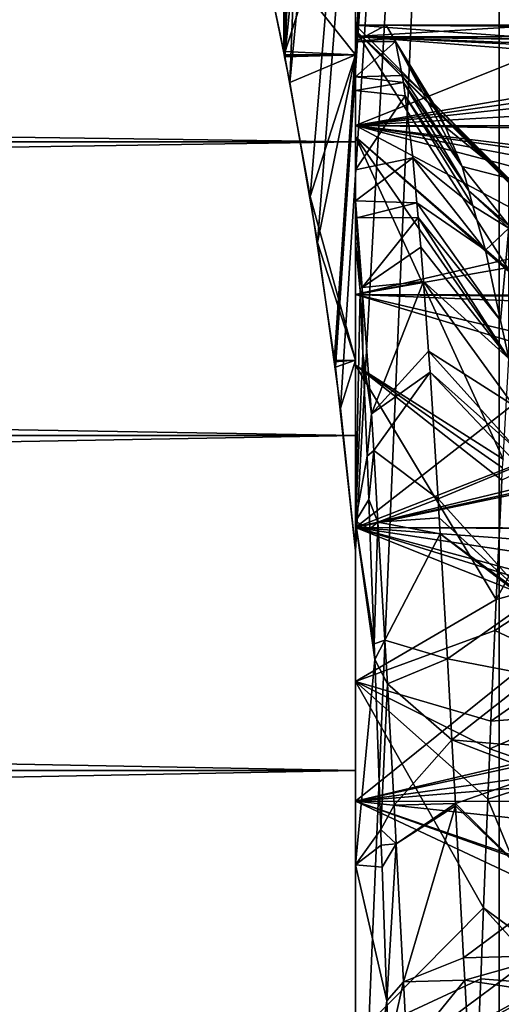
# Model space of a CAD drawing. Extents: x 0 to 200, y 18 to 95.
# Tile 199 of 256: x 159.2 to 160.78, y 84.53 to 87.74. Entities that reach past the tile are written whole.
import ezdxf

# ---------------------------------------------------------------- set-up
doc = ezdxf.new("R2010")
doc.units = 0

msp = doc.modelspace()

# ---------------------------------------------------------------- linework, layer by layer
for points in [[(159.984924, 88.02655, 43.651913), (160.065689, 94.527016, 43.189281), (160.065979, 87.640602, 43.189335)], [(160.065689, 94.527016, 48.810719), (159.998718, 87.964081, 48.433529), (160.067001, 87.631355, 48.810478)], [(160.068298, 87.62957, 43.176113), (160.065689, 94.527016, 43.189281), (160.069321, 87.624695, 43.170269)], [(160.065689, 94.527016, 43.189281), (160.363159, 94.527016, 41.928394), (160.069321, 87.624695, 43.170269)], [(160.065979, 87.640602, 43.189335), (160.065689, 94.527016, 43.189281), (160.068298, 87.62957, 43.176113)], [(160.363159, 94.527016, 50.071606), (160.065689, 94.527016, 48.810719), (160.067001, 87.631355, 48.810478)], [(160.363159, 94.527016, 50.071606), (160.067001, 87.631355, 48.810478), (160.068573, 87.623734, 48.819111)], [(160.363159, 94.527016, 50.071606), (160.068573, 87.623734, 48.819111), (160.085709, 87.540245, 48.913696)], [(160.069321, 87.624695, 43.170269), (160.768326, 94.527016, 40.697876), (160.152069, 87.168365, 42.769188)], [(160.363159, 94.527016, 41.928394), (160.768326, 94.527016, 40.697876), (160.069321, 87.624695, 43.170269)], [(160.768326, 94.527016, 51.302124), (160.085709, 87.540245, 48.913696), (160.176376, 87.017761, 49.339134)], [(160.768326, 94.527016, 51.302124), (160.363159, 94.527016, 50.071606), (160.085709, 87.540245, 48.913696)], [(160.152069, 87.168365, 42.769188), (160.768326, 94.527016, 40.697876), (160.231384, 86.633217, 42.429173)], [(160.768326, 94.527016, 51.302124), (160.176376, 87.017761, 49.339134), (160.23027, 86.629608, 49.564053)], [(160.768326, 94.527016, 51.302124), (160.23027, 86.629608, 49.564053), (160.251266, 86.47847, 49.65163)], [(160.231384, 86.633217, 42.429173), (160.768326, 94.527016, 40.697876), (160.234604, 86.611511, 42.415382)], [(160.234604, 86.611511, 42.415382), (160.768326, 94.527016, 40.697876), (160.299988, 86.012512, 42.159428)], [(160.768326, 94.527016, 51.302124), (160.251266, 86.47847, 49.65163), (160.299988, 86.012512, 49.840572)], [(160.299988, 83.441521, 42.159428), (160.768326, 94.527016, 40.697876), (160.768326, 68.227013, 40.697876)], [(160.768326, 94.527016, 51.302124), (160.299988, 83.441521, 49.840572), (160.768326, 68.227013, 51.302124)], [(160.299988, 86.012512, 42.159428), (160.768326, 94.527016, 40.697876), (160.299988, 83.441521, 42.159428)], [(160.768326, 94.527016, 51.302124), (160.299988, 86.012512, 49.840572), (160.299988, 83.441521, 49.840572)], [(160.768326, 68.227013, 40.697876), (161.278168, 94.527016, 39.506912), (161.88887, 68.227013, 38.36438)], [(160.768326, 94.527016, 40.697876), (161.278168, 94.527016, 39.506912), (160.768326, 68.227013, 40.697876)], [(161.278168, 94.527016, 52.493088), (160.768326, 94.527016, 51.302124), (160.768326, 68.227013, 51.302124)], [(161.88887, 68.227013, 53.63562), (161.278168, 94.527016, 52.493088), (160.768326, 68.227013, 51.302124)], [(160.299988, 88.728874, 45.377403), (160.299988, 88.350586, 44.191067), (160.299988, 87.362961, 44.5676)], [(160.299988, 87.709969, 45.680611), (160.299988, 88.728874, 45.377403), (160.299988, 87.362961, 44.5676)], [(160.299988, 88.728874, 46.622597), (160.299988, 87.727013, 46), (160.299988, 87.673538, 46.56485)], [(160.299988, 88.350586, 47.808933), (160.299988, 88.728874, 46.622597), (160.299988, 87.673538, 46.56485)], [(160.299988, 88.728874, 46.622597), (160.299988, 88.728874, 45.377403), (160.299988, 87.709969, 45.680611)], [(160.299988, 87.727013, 46), (160.299988, 88.728874, 46.622597), (160.299988, 87.709969, 45.680611)], [(160.299988, 87.727013, 46), (160.299988, 88.727013, 46), (160.299988, 87.690079, 46.469303)], [(160.299988, 88.727013, 46), (160.299988, 88.564987, 47.12693), (160.299988, 87.690079, 46.469303)], [(160.299988, 88.564987, 44.87307), (160.299988, 88.727013, 46), (160.299988, 87.727013, 46)], [(160.299988, 87.690079, 46.469303), (160.299988, 88.564987, 47.12693), (160.299988, 87.40004, 47.361973)], [(160.299988, 88.564987, 47.12693), (160.299988, 88.092033, 48.162563), (160.299988, 87.40004, 47.361973)], [(160.299988, 88.092033, 43.837437), (160.299988, 88.564987, 44.87307), (160.299988, 87.690079, 45.530697)], [(160.299988, 88.564987, 44.87307), (160.299988, 87.727013, 46), (160.299988, 87.690079, 45.530697)], [(160.299988, 88.350586, 44.191067), (159.984924, 88.02655, 43.651913), (160.299988, 87.629761, 43.175724)], [(159.998718, 87.964081, 48.433529), (160.299988, 88.350586, 47.808933), (160.067001, 87.631355, 48.810478)], [(160.067001, 87.631355, 48.810478), (160.299988, 88.350586, 47.808933), (160.299988, 87.629761, 48.824276)], [(160.299988, 88.350586, 44.191067), (160.299988, 87.629761, 43.175724), (160.299988, 86.617874, 43.670914)], [(160.299988, 87.362961, 44.5676), (160.299988, 88.350586, 44.191067), (160.299988, 86.617874, 43.670914)], [(160.299988, 88.350586, 47.808933), (160.299988, 87.513954, 47.110634), (160.299988, 87.255577, 47.61459)], [(160.299988, 87.629761, 48.824276), (160.299988, 88.350586, 47.808933), (160.299988, 87.255577, 47.61459)], [(160.299988, 88.350586, 47.808933), (160.299988, 87.558105, 46.959667), (160.299988, 87.513954, 47.110634)], [(160.299988, 88.350586, 47.808933), (160.299988, 87.673538, 46.56485), (160.299988, 87.558105, 46.959667)], [(130.5, 87.750015, 43.380558), (160.299988, 88.092033, 43.837437), (160.299988, 87.346458, 42.977001)], [(160.299988, 88.092033, 48.162563), (130.5, 87.750015, 48.619442), (160.299988, 87.346458, 49.022999)], [(160.299988, 87.40004, 47.361973), (160.299988, 88.092033, 48.162563), (160.299988, 86.848335, 48.121319)], [(160.299988, 88.092033, 48.162563), (160.299988, 87.346458, 49.022999), (160.299988, 86.848335, 48.121319)], [(160.299988, 88.092033, 43.837437), (160.299988, 87.40004, 44.638027), (160.299988, 87.346458, 42.977001)], [(160.299988, 88.092033, 43.837437), (160.299988, 87.690079, 45.530697), (160.299988, 87.40004, 44.638027)], [(159.984924, 88.02655, 43.651913), (160.065979, 87.640602, 43.189335), (160.299988, 87.629761, 43.175724)], [(130.5, 87.750015, 43.380558), (160.299988, 87.346458, 42.977001), (130.5, 87.346458, 42.977001)], [(160.299988, 87.346458, 49.022999), (130.5, 87.750015, 48.619442), (130.5, 87.346458, 49.022999)], [(160.299988, 87.727013, 46), (160.299988, 87.709969, 45.680611), (160.536591, 87.49041, 46)], [(160.399994, 87.727013, 46), (160.299988, 87.727013, 46), (160.536591, 87.49041, 46)], [(160.299988, 87.727013, 46), (160.399994, 87.727013, 46), (160.299988, 87.673538, 46.56485)], [(160.399994, 87.727013, 46), (160.423645, 87.684868, 46.442982), (160.299988, 87.673538, 46.56485)], [(160.299988, 87.727013, 46), (160.299988, 87.690079, 46.469303), (160.936325, 87.681084, 46.468094)], [(160.919647, 87.722908, 46.156879), (160.299988, 87.727013, 46), (160.936325, 87.681084, 46.468094)], [(160.299988, 87.690079, 45.530697), (160.911316, 87.727013, 46), (161.886322, 87.688812, 45.5308)], [(160.299988, 87.727013, 46), (160.911316, 87.727013, 46), (160.299988, 87.690079, 45.530697)], [(160.911316, 87.727013, 46), (160.299988, 87.727013, 46), (160.919647, 87.722908, 46.156879)], [(160.423645, 87.684868, 46.442982), (160.399994, 87.727013, 46), (160.536591, 87.49041, 46)], [(160.299988, 87.709969, 45.680611), (160.299988, 87.362961, 44.5676), (160.799988, 86.928818, 44.822956)], [(160.799988, 87.212807, 45.733845), (160.299988, 87.709969, 45.680611), (160.799988, 86.928818, 44.822956)], [(160.799988, 87.218277, 45.836243), (160.299988, 87.709969, 45.680611), (160.799988, 87.212807, 45.733845)], [(160.536591, 87.49041, 46), (160.299988, 87.709969, 45.680611), (160.799988, 87.218277, 45.836243)], [(160.299988, 87.690079, 45.530697), (161.859589, 87.569901, 45.041874), (160.299988, 87.40004, 44.638027)], [(160.945526, 87.657997, 46.639801), (160.299988, 87.690079, 46.469303), (160.299988, 87.40004, 47.361973)], [(160.299988, 87.690079, 45.530697), (161.880081, 87.663025, 45.416306), (161.859589, 87.569901, 45.041874)], [(160.942581, 87.66539, 46.584789), (160.299988, 87.690079, 46.469303), (160.945526, 87.657997, 46.639801)], [(160.299988, 87.690079, 45.530697), (161.885468, 87.687508, 45.514729), (161.880081, 87.663025, 45.416306)], [(160.936325, 87.681084, 46.468094), (160.299988, 87.690079, 46.469303), (160.942581, 87.66539, 46.584789)], [(160.299988, 87.690079, 45.530697), (161.886322, 87.688812, 45.5308), (161.885468, 87.687508, 45.514729)], [(160.299988, 87.673538, 46.56485), (160.423645, 87.684868, 46.442982), (160.430191, 87.673187, 46.565769)], [(160.430191, 87.673187, 46.565769), (160.423645, 87.684868, 46.442982), (160.592682, 87.394234, 46.396881)], [(160.423645, 87.684868, 46.442982), (160.571732, 87.443405, 46.254211), (160.592682, 87.394234, 46.396881)], [(160.423645, 87.684868, 46.442982), (160.536591, 87.49041, 46), (160.571732, 87.443405, 46.254211)], [(160.299988, 87.673538, 46.56485), (160.430191, 87.673187, 46.565769), (160.299988, 87.558105, 46.959667)], [(160.430191, 87.673187, 46.565769), (160.451996, 87.562515, 46.961025), (160.299988, 87.558105, 46.959667)], [(160.971405, 87.515762, 47.105843), (160.945526, 87.657997, 46.639801), (160.299988, 87.40004, 47.361973)], [(160.451996, 87.562515, 46.961025), (160.430191, 87.673187, 46.565769), (160.647064, 87.266609, 46.767136)], [(160.430191, 87.673187, 46.565769), (160.592682, 87.394234, 46.396881), (160.647064, 87.266609, 46.767136)], [(160.299988, 87.629761, 43.175724), (160.065979, 87.640602, 43.189335), (160.068298, 87.62957, 43.176113)], [(160.067001, 87.631355, 48.810478), (160.299988, 87.629761, 48.824276), (160.068573, 87.623734, 48.819111)], [(160.299988, 87.629761, 43.175724), (160.068298, 87.62957, 43.176113), (160.069321, 87.624695, 43.170269)], [(160.068573, 87.623734, 48.819111), (160.299988, 87.629761, 48.824276), (160.085709, 87.540245, 48.913696)], [(160.299988, 87.629761, 43.175724), (160.069321, 87.624695, 43.170269), (160.152069, 87.168365, 42.769188)], [(160.085709, 87.540245, 48.913696), (160.299988, 87.629761, 48.824276), (160.176376, 87.017761, 49.339134)], [(160.299988, 87.629761, 43.175724), (160.152069, 87.168365, 42.769188), (160.299988, 86.634552, 42.427353)], [(160.176376, 87.017761, 49.339134), (160.299988, 87.629761, 48.824276), (160.299988, 86.634552, 49.572647)], [(160.299988, 86.617874, 43.670914), (160.299988, 87.629761, 43.175724), (160.299988, 85.587219, 43.125969)], [(160.299988, 87.629761, 43.175724), (160.299988, 86.634552, 42.427353), (160.299988, 85.587219, 43.125969)], [(160.299988, 87.629761, 48.824276), (160.299988, 87.019508, 47.93507), (160.299988, 86.634552, 49.572647)], [(160.299988, 87.629761, 48.824276), (160.299988, 87.154068, 47.763355), (160.299988, 87.019508, 47.93507)], [(160.299988, 87.629761, 48.824276), (160.299988, 87.255577, 47.61459), (160.299988, 87.154068, 47.763355)], [(161.859589, 87.569901, 45.041874), (161.848816, 87.489822, 44.855793), (160.299988, 87.40004, 44.638027)], [(160.299988, 87.558105, 46.959667), (160.451996, 87.562515, 46.961025), (160.456451, 87.53994, 47.041676)], [(160.299988, 87.558105, 46.959667), (160.456451, 87.53994, 47.041676), (160.299988, 87.513954, 47.110634)], [(160.456451, 87.53994, 47.041676), (160.451996, 87.562515, 46.961025), (160.647064, 87.266609, 46.767136)], [(160.299988, 87.513954, 47.110634), (160.456451, 87.53994, 47.041676), (160.461716, 87.496948, 47.130867)], [(160.461716, 87.496948, 47.130867), (160.456451, 87.53994, 47.041676), (160.669281, 87.186974, 46.900803)], [(160.456451, 87.53994, 47.041676), (160.647064, 87.266609, 46.767136), (160.669281, 87.186974, 46.900803)], [(160.973816, 87.495644, 47.146576), (160.971405, 87.515762, 47.105843), (160.299988, 87.40004, 47.361973)], [(160.299988, 87.513954, 47.110634), (160.461716, 87.496948, 47.130867), (160.299988, 87.255577, 47.61459)], [(160.461716, 87.496948, 47.130867), (160.486557, 87.29393, 47.552105), (160.299988, 87.255577, 47.61459)], [(160.973816, 87.495644, 47.146576), (160.299988, 87.40004, 47.361973), (160.986328, 87.391357, 47.357685)], [(160.486557, 87.29393, 47.552105), (160.461716, 87.496948, 47.130867), (160.682877, 87.138214, 46.982632)], [(160.461716, 87.496948, 47.130867), (160.669281, 87.186974, 46.900803), (160.682877, 87.138214, 46.982632)], [(160.799988, 87.227013, 46), (160.536591, 87.49041, 46), (160.799988, 87.218277, 45.836243)], [(160.571732, 87.443405, 46.254211), (160.536591, 87.49041, 46), (160.799988, 87.227013, 46)], [(160.299988, 87.40004, 44.638027), (161.848816, 87.489822, 44.855793), (161.836319, 87.396729, 44.63945)], [(160.592682, 87.394234, 46.396881), (160.571732, 87.443405, 46.254211), (160.799988, 87.227013, 46)], [(160.299988, 87.346458, 42.977001), (160.299988, 87.40004, 44.638027), (160.299988, 86.848335, 43.878681)], [(160.299988, 87.40004, 44.638027), (161.807831, 87.114777, 44.183792), (160.299988, 86.848335, 43.878681)], [(161.023163, 87.016281, 47.938885), (160.299988, 87.40004, 47.361973), (160.299988, 86.848335, 48.121319)], [(161.005066, 87.214607, 47.661907), (160.299988, 87.40004, 47.361973), (161.023163, 87.016281, 47.938885)], [(160.299988, 87.40004, 44.638027), (161.817566, 87.213577, 44.338299), (161.807831, 87.114777, 44.183792)], [(160.299988, 87.40004, 44.638027), (161.83371, 87.377296, 44.594292), (161.817566, 87.213577, 44.338299)], [(160.997284, 87.299965, 47.542713), (160.299988, 87.40004, 47.361973), (161.005066, 87.214607, 47.661907)], [(160.986328, 87.391357, 47.357685), (160.299988, 87.40004, 47.361973), (160.997284, 87.299965, 47.542713)], [(160.299988, 87.40004, 44.638027), (161.836319, 87.396729, 44.63945), (161.83371, 87.377296, 44.594292)], [(160.647064, 87.266609, 46.767136), (160.592682, 87.394234, 46.396881), (160.799988, 87.227013, 46)], [(160.799988, 86.639969, 44.390461), (160.299988, 87.362961, 44.5676), (160.780914, 86.311844, 44.047054)], [(160.299988, 87.362961, 44.5676), (160.299988, 86.617874, 43.670914), (160.780914, 86.311844, 44.047054)], [(160.799988, 86.923637, 44.806332), (160.299988, 87.362961, 44.5676), (160.799988, 86.639969, 44.390461)], [(160.799988, 86.928818, 44.822956), (160.299988, 87.362961, 44.5676), (160.799988, 86.923637, 44.806332)], [(130.5, 86.88958, 42.634987), (160.299988, 87.346458, 42.977001), (160.299988, 86.388672, 42.361473)], [(160.299988, 87.346458, 49.022999), (130.5, 86.88958, 49.365013), (160.299988, 86.388672, 49.638527)], [(130.5, 87.346458, 42.977001), (160.299988, 87.346458, 42.977001), (130.5, 86.88958, 42.634987)], [(160.299988, 87.346458, 49.022999), (130.5, 87.346458, 49.022999), (130.5, 86.88958, 49.365013)], [(160.299988, 86.848335, 48.121319), (160.299988, 87.346458, 49.022999), (160.299988, 86.088989, 48.673019)], [(160.299988, 87.346458, 49.022999), (160.299988, 86.388672, 49.638527), (160.299988, 86.088989, 48.673019)], [(160.299988, 87.346458, 42.977001), (160.299988, 86.848335, 43.878681), (160.299988, 86.388672, 42.361473)], [(160.299988, 87.154068, 47.763355), (160.486557, 87.29393, 47.552105), (160.499802, 87.147705, 47.754349)], [(160.299988, 87.255577, 47.61459), (160.486557, 87.29393, 47.552105), (160.299988, 87.154068, 47.763355)], [(160.499802, 87.147705, 47.754349), (160.486557, 87.29393, 47.552105), (160.72345, 86.992821, 47.226669)], [(160.486557, 87.29393, 47.552105), (160.682877, 87.138214, 46.982632), (160.72345, 86.992821, 47.226669)], [(160.669281, 87.186974, 46.900803), (160.647064, 87.266609, 46.767136), (160.799988, 87.073868, 46.861553)], [(160.647064, 87.266609, 46.767136), (160.799988, 87.227013, 46), (160.799988, 87.073868, 46.861553)], [(160.669281, 87.186974, 46.900803), (160.799988, 87.073868, 46.861553), (160.799988, 87.064476, 46.877743)], [(160.682877, 87.138214, 46.982632), (160.669281, 87.186974, 46.900803), (160.799988, 87.064476, 46.877743)], [(160.299988, 86.634552, 42.427353), (160.152069, 87.168365, 42.769188), (160.231384, 86.633217, 42.429173)], [(160.305984, 87.043465, 47.89716), (160.299988, 87.154068, 47.763355), (160.322693, 86.851791, 48.06184)], [(160.299988, 87.154068, 47.763355), (160.304108, 87.09919, 47.817543), (160.322693, 86.851791, 48.06184)], [(160.299988, 87.154068, 47.763355), (160.305984, 87.043465, 47.89716), (160.299988, 87.019508, 47.93507)], [(160.299988, 87.154068, 47.763355), (160.499802, 87.147705, 47.754349), (160.304108, 87.09919, 47.817543)], [(160.499802, 87.147705, 47.754349), (160.504135, 87.099915, 47.820438), (160.304108, 87.09919, 47.817543)], [(160.504135, 87.099915, 47.820438), (160.499802, 87.147705, 47.754349), (160.773026, 86.764305, 47.474625)], [(160.499802, 87.147705, 47.754349), (160.72345, 86.992821, 47.226669), (160.773026, 86.764305, 47.474625)], [(160.682877, 87.138214, 46.982632), (160.799988, 87.064476, 46.877743), (160.72345, 86.992821, 47.226669)], [(160.299988, 86.848335, 43.878681), (161.807831, 87.114777, 44.183792), (161.786316, 86.844193, 43.882397)], [(160.304108, 87.09919, 47.817543), (160.504135, 87.099915, 47.820438), (160.321198, 86.871727, 48.042156)], [(160.304108, 87.09919, 47.817543), (160.321198, 86.871727, 48.042156), (160.322693, 86.851791, 48.06184)], [(160.504135, 87.099915, 47.820438), (160.512909, 87.003258, 47.954121), (160.321198, 86.871727, 48.042156)], [(160.512909, 87.003258, 47.954121), (160.504135, 87.099915, 47.820438), (160.799988, 86.639969, 47.609539)], [(160.504135, 87.099915, 47.820438), (160.773026, 86.764305, 47.474625), (160.799988, 86.639969, 47.609539)], [(160.299988, 87.019508, 47.93507), (160.305984, 87.043465, 47.89716), (160.30748, 87.011406, 47.927719)], [(160.30748, 87.011406, 47.927719), (160.305984, 87.043465, 47.89716), (160.322693, 86.851791, 48.06184)], [(160.72345, 86.992821, 47.226669), (160.799988, 87.064476, 46.877743), (160.773026, 86.764305, 47.474625)], [(160.773026, 86.764305, 47.474625), (160.799988, 87.064476, 46.877743), (160.799988, 86.639969, 47.609539)], [(160.176376, 87.017761, 49.339134), (160.299988, 86.634552, 49.572647), (160.23027, 86.629608, 49.564053)], [(160.299988, 86.634552, 49.572647), (160.299988, 87.019508, 47.93507), (160.299988, 86.108727, 48.662868)], [(160.299988, 87.019508, 47.93507), (160.314514, 86.860901, 48.071175), (160.299988, 86.108727, 48.662868)], [(160.299988, 87.019508, 47.93507), (160.30748, 87.011406, 47.927719), (160.314514, 86.860901, 48.071175)], [(161.023163, 87.016281, 47.938885), (160.299988, 86.848335, 48.121319), (161.036316, 86.841309, 48.114334)], [(160.314514, 86.860901, 48.071175), (160.30748, 87.011406, 47.927719), (160.322693, 86.851791, 48.06184)], [(160.512909, 87.003258, 47.954121), (160.521164, 86.891342, 48.061832), (160.321198, 86.871727, 48.042156)], [(160.521164, 86.891342, 48.061832), (160.512909, 87.003258, 47.954121), (160.799988, 86.639969, 47.609539)], [(130.5, 86.88958, 42.634987), (160.299988, 86.388672, 42.361473), (130.5, 86.388672, 42.361473)], [(160.299988, 86.388672, 49.638527), (130.5, 86.88958, 49.365013), (130.5, 86.388672, 49.638527)], [(160.321198, 86.871727, 48.042156), (160.521164, 86.891342, 48.061832), (160.322693, 86.851791, 48.06184)], [(160.322693, 86.851791, 48.06184), (160.521164, 86.891342, 48.061832), (160.352142, 86.459808, 48.44891)], [(160.521164, 86.891342, 48.061832), (160.537903, 86.664261, 48.280376), (160.352142, 86.459808, 48.44891)], [(160.537903, 86.664261, 48.280376), (160.521164, 86.891342, 48.061832), (160.813522, 86.488228, 47.75779)], [(160.521164, 86.891342, 48.061832), (160.799988, 86.639969, 47.609539), (160.813522, 86.488228, 47.75779)], [(160.314514, 86.860901, 48.071175), (160.324097, 86.655945, 48.266521), (160.299988, 86.108727, 48.662868)], [(160.299988, 86.388672, 42.361473), (160.299988, 86.848335, 43.878681), (160.299988, 86.088989, 43.326981)], [(160.299988, 86.848335, 43.878681), (161.756073, 86.409348, 43.516102), (160.299988, 86.088989, 43.326981)], [(161.049042, 86.672203, 48.283905), (160.299988, 86.848335, 48.121319), (160.299988, 86.088989, 48.673019)], [(160.299988, 86.848335, 43.878681), (161.781952, 86.789261, 43.821209), (161.756073, 86.409348, 43.516102)], [(161.036316, 86.841309, 48.114334), (160.299988, 86.848335, 48.121319), (161.049042, 86.672203, 48.283905)], [(160.299988, 86.848335, 43.878681), (161.786316, 86.844193, 43.882397), (161.781952, 86.789261, 43.821209)], [(160.314514, 86.860901, 48.071175), (160.322693, 86.851791, 48.06184), (160.324097, 86.655945, 48.266521)], [(160.324097, 86.655945, 48.266521), (160.322693, 86.851791, 48.06184), (160.352142, 86.459808, 48.44891)], [(161.067581, 86.388977, 48.4879), (161.049042, 86.672203, 48.283905), (160.299988, 86.088989, 48.673019)], [(160.324097, 86.655945, 48.266521), (160.337662, 86.321449, 48.483269), (160.299988, 86.108727, 48.662868)], [(160.324097, 86.655945, 48.266521), (160.352142, 86.459808, 48.44891), (160.337662, 86.321449, 48.483269)], [(160.537903, 86.664261, 48.280376), (160.542938, 86.595932, 48.346134), (160.352142, 86.459808, 48.44891)], [(160.542938, 86.595932, 48.346134), (160.537903, 86.664261, 48.280376), (160.826569, 86.341835, 47.900826)], [(160.537903, 86.664261, 48.280376), (160.813522, 86.488228, 47.75779), (160.826569, 86.341835, 47.900826)], [(160.23027, 86.629608, 49.564053), (160.299988, 86.634552, 49.572647), (160.251266, 86.47847, 49.65163)], [(160.299988, 86.634552, 42.427353), (160.231384, 86.633217, 42.429173), (160.234604, 86.611511, 42.415382)], [(160.299988, 86.634552, 42.427353), (160.234604, 86.611511, 42.415382), (160.299988, 86.012512, 42.159428)], [(160.251266, 86.47847, 49.65163), (160.299988, 86.634552, 49.572647), (160.299988, 86.012512, 49.840572)], [(160.299988, 86.634552, 42.427353), (160.299988, 86.012512, 42.159428), (160.299988, 85.587219, 43.125969)], [(160.299988, 86.634552, 49.572647), (160.299988, 86.108727, 48.662868), (160.299988, 86.012512, 49.840572)], [(160.758453, 85.853661, 43.721931), (160.299988, 86.617874, 43.670914), (160.299988, 85.587219, 43.125969)], [(160.777298, 86.242813, 43.989471), (160.299988, 86.617874, 43.670914), (160.758453, 85.853661, 43.721931)], [(160.779282, 86.283661, 44.017555), (160.299988, 86.617874, 43.670914), (160.777298, 86.242813, 43.989471)], [(160.780914, 86.311844, 44.047054), (160.299988, 86.617874, 43.670914), (160.779282, 86.283661, 44.017555)], [(160.352142, 86.459808, 48.44891), (160.542938, 86.595932, 48.346134), (160.359268, 86.3396, 48.507309)], [(160.359268, 86.3396, 48.507309), (160.542938, 86.595932, 48.346134), (160.569366, 86.182632, 48.62294)], [(160.542938, 86.595932, 48.346134), (160.831039, 86.291649, 47.949852), (160.569366, 86.182632, 48.62294)], [(160.542938, 86.595932, 48.346134), (160.826569, 86.341835, 47.900826), (160.831039, 86.291649, 47.949852)], [(160.352142, 86.459808, 48.44891), (160.359268, 86.3396, 48.507309), (160.337662, 86.321449, 48.483269)], [(161.756073, 86.409348, 43.516102), (161.755066, 86.392998, 43.506866), (160.299988, 86.088989, 43.326981)], [(130.5, 85.853943, 42.162029), (160.299988, 86.388672, 42.361473), (160.299988, 85.29628, 42.040714)], [(160.299988, 86.388672, 49.638527), (130.5, 85.853943, 49.837971), (160.299988, 85.29628, 49.959286)], [(130.5, 86.388672, 42.361473), (160.299988, 86.388672, 42.361473), (130.5, 85.853943, 42.162029)], [(160.299988, 86.388672, 49.638527), (130.5, 86.388672, 49.638527), (130.5, 85.853943, 49.837971)], [(160.299988, 86.088989, 43.326981), (161.755066, 86.392998, 43.506866), (161.736313, 86.085464, 43.333218)], [(161.074921, 86.276817, 48.568676), (161.067581, 86.388977, 48.4879), (160.299988, 86.088989, 48.673019)], [(160.299988, 86.088989, 48.673019), (160.299988, 86.388672, 49.638527), (160.299988, 85.19632, 48.963066)], [(160.299988, 86.388672, 49.638527), (160.299988, 85.29628, 49.959286), (160.299988, 85.19632, 48.963066)], [(160.299988, 86.388672, 42.361473), (160.299988, 86.088989, 43.326981), (160.299988, 85.29628, 42.040714)], [(161.042328, 86.368988, 43.48941), (160.777298, 86.242813, 43.989471), (160.758453, 85.853661, 43.721931)], [(161.016434, 85.924606, 43.292995), (161.042328, 86.368988, 43.48941), (160.758453, 85.853661, 43.721931)], [(160.337662, 86.321449, 48.483269), (160.359268, 86.3396, 48.507309), (160.343384, 86.180115, 48.574848)], [(160.343384, 86.180115, 48.574848), (160.359268, 86.3396, 48.507309), (160.373093, 86.106194, 48.620686)], [(160.359268, 86.3396, 48.507309), (160.569366, 86.182632, 48.62294), (160.373093, 86.106194, 48.620686)], [(160.337662, 86.321449, 48.483269), (160.343384, 86.180115, 48.574848), (160.299988, 86.108727, 48.662868)], [(161.074921, 86.276817, 48.568676), (160.299988, 86.088989, 48.673019), (161.086319, 86.084641, 48.664272)], [(160.569366, 86.182632, 48.62294), (160.831039, 86.291649, 47.949852), (160.864105, 85.855858, 48.230633)], [(160.299988, 86.108727, 48.662868), (160.343384, 86.180115, 48.574848), (160.346939, 86.084099, 48.613731)], [(160.343384, 86.180115, 48.574848), (160.373093, 86.106194, 48.620686), (160.346939, 86.084099, 48.613731)], [(160.569366, 86.182632, 48.62294), (160.572952, 86.120674, 48.649994), (160.373093, 86.106194, 48.620686)], [(160.572952, 86.120674, 48.649994), (160.569366, 86.182632, 48.62294), (160.864105, 85.855858, 48.230633)], [(160.373093, 86.106194, 48.620686), (160.572952, 86.120674, 48.649994), (160.575974, 86.068573, 48.672745)], [(160.575974, 86.068573, 48.672745), (160.572952, 86.120674, 48.649994), (160.864105, 85.855858, 48.230633)], [(160.299988, 86.012512, 49.840572), (160.299988, 86.108727, 48.662868), (160.299988, 84.989273, 48.988514)], [(160.299988, 86.108727, 48.662868), (160.362671, 85.658562, 48.78606), (160.299988, 84.989273, 48.988514)], [(160.299988, 86.108727, 48.662868), (160.360794, 85.709358, 48.765488), (160.362671, 85.658562, 48.78606)], [(160.299988, 86.108727, 48.662868), (160.346939, 86.084099, 48.613731), (160.360794, 85.709358, 48.765488)], [(160.299988, 85.29628, 42.040714), (160.299988, 86.088989, 43.326981), (160.299988, 85.19632, 43.036934)], [(160.299988, 86.088989, 43.326981), (161.704315, 85.527565, 43.108788), (160.299988, 85.19632, 43.036934)], [(161.1008, 85.840546, 48.785686), (160.299988, 86.088989, 48.673019), (160.299988, 85.19632, 48.963066)], [(160.299988, 86.088989, 43.326981), (161.723831, 85.872581, 43.235283), (161.704315, 85.527565, 43.108788)], [(161.098816, 85.87381, 48.769142), (160.299988, 86.088989, 48.673019), (161.1008, 85.840546, 48.785686)], [(160.299988, 86.088989, 43.326981), (161.730194, 85.985054, 43.27652), (161.723831, 85.872581, 43.235283)], [(161.086319, 86.084641, 48.664272), (160.299988, 86.088989, 48.673019), (161.098816, 85.87381, 48.769142)], [(160.299988, 86.088989, 43.326981), (161.736313, 86.085464, 43.333218), (161.730194, 85.985054, 43.27652)], [(160.346939, 86.084099, 48.613731), (160.373093, 86.106194, 48.620686), (160.360794, 85.709358, 48.765488)], [(160.373093, 86.106194, 48.620686), (160.395859, 85.721893, 48.807362), (160.360794, 85.709358, 48.765488)], [(160.373093, 86.106194, 48.620686), (160.575974, 86.068573, 48.672745), (160.395859, 85.721893, 48.807362)], [(160.395859, 85.721893, 48.807362), (160.575974, 86.068573, 48.672745), (160.59964, 85.660538, 48.850903)], [(160.575974, 86.068573, 48.672745), (160.864655, 85.847801, 48.233707), (160.59964, 85.660538, 48.850903)], [(160.575974, 86.068573, 48.672745), (160.864105, 85.855858, 48.230633), (160.864655, 85.847801, 48.233707)], [(160.299988, 84.426659, 43.015072), (160.299988, 86.012512, 42.159428), (160.299988, 83.441521, 42.159428)], [(160.299988, 86.012512, 49.840572), (160.299988, 84.989273, 48.988514), (160.299988, 83.441521, 49.840572)], [(160.299988, 85.587219, 43.125969), (160.299988, 86.012512, 42.159428), (160.299988, 84.426659, 43.015072)], [(161.016434, 85.924606, 43.292995), (160.754166, 85.753525, 43.680141), (160.999756, 85.638405, 43.166496)], [(161.016434, 85.924606, 43.292995), (160.758453, 85.853661, 43.721931), (160.754166, 85.753525, 43.680141)], [(130.5, 85.853943, 42.162029), (160.299988, 85.29628, 42.040714), (130.5, 85.29628, 42.040714)], [(160.299988, 85.29628, 49.959286), (130.5, 85.853943, 49.837971), (130.5, 85.29628, 49.959286)], [(160.754166, 85.753525, 43.680141), (160.758453, 85.853661, 43.721931), (160.299988, 85.587219, 43.125969)], [(161.126678, 85.374901, 48.929207), (161.1008, 85.840546, 48.785686), (160.299988, 85.19632, 48.963066)], [(160.59964, 85.660538, 48.850903), (160.864655, 85.847801, 48.233707), (160.88118, 85.60585, 48.326061)], [(160.754166, 85.753525, 43.680141), (160.299988, 85.587219, 43.125969), (160.74147, 85.457428, 43.556576)], [(160.999756, 85.638405, 43.166496), (160.754166, 85.753525, 43.680141), (160.74147, 85.457428, 43.556576)], [(160.360794, 85.709358, 48.765488), (160.395859, 85.721893, 48.807362), (160.362671, 85.658562, 48.78606)], [(160.362671, 85.658562, 48.78606), (160.395859, 85.721893, 48.807362), (160.404312, 85.579086, 48.876728)], [(160.395859, 85.721893, 48.807362), (160.59964, 85.660538, 48.850903), (160.404312, 85.579086, 48.876728)], [(160.404312, 85.579086, 48.876728), (160.59964, 85.660538, 48.850903), (160.614075, 85.396118, 48.913795)], [(160.59964, 85.660538, 48.850903), (160.88118, 85.60585, 48.326061), (160.614075, 85.396118, 48.913795)], [(160.362671, 85.658562, 48.78606), (160.382141, 85.10408, 48.893425), (160.299988, 84.989273, 48.988514)], [(160.362671, 85.658562, 48.78606), (160.404312, 85.579086, 48.876728), (160.382141, 85.10408, 48.893425)], [(160.990356, 85.476921, 43.095119), (160.999756, 85.638405, 43.166496), (160.74147, 85.457428, 43.556576)], [(160.614075, 85.396118, 48.913795), (160.88118, 85.60585, 48.326061), (160.897156, 85.371635, 48.415466)], [(160.716888, 84.848961, 43.419956), (160.299988, 85.587219, 43.125969), (160.299988, 84.426659, 43.015072)], [(160.731033, 85.202827, 43.487465), (160.299988, 85.587219, 43.125969), (160.716888, 84.848961, 43.419956)], [(160.737579, 85.366776, 43.518745), (160.299988, 85.587219, 43.125969), (160.731033, 85.202827, 43.487465)], [(160.74147, 85.457428, 43.556576), (160.299988, 85.587219, 43.125969), (160.737579, 85.366776, 43.518745)], [(160.404312, 85.579086, 48.876728), (160.425537, 85.183884, 48.925915), (160.382141, 85.10408, 48.893425)], [(160.404312, 85.579086, 48.876728), (160.614075, 85.396118, 48.913795), (160.425537, 85.183884, 48.925915)], [(161.704315, 85.527565, 43.108788), (161.692566, 85.310432, 43.067291), (160.299988, 85.19632, 43.036934)], [(160.990356, 85.476921, 43.095119), (160.737579, 85.366776, 43.518745), (160.97998, 85.282959, 43.077831)], [(160.990356, 85.476921, 43.095119), (160.74147, 85.457428, 43.556576), (160.737579, 85.366776, 43.518745)], [(161.130066, 85.311615, 48.937889), (161.126678, 85.374901, 48.929207), (160.299988, 85.19632, 48.963066)], [(160.614075, 85.396118, 48.913795), (160.625412, 85.188454, 48.963188), (160.425537, 85.183884, 48.925915)], [(160.614075, 85.396118, 48.913795), (160.90274, 85.285431, 48.429665), (160.625412, 85.188454, 48.963188)], [(160.614075, 85.396118, 48.913795), (160.897156, 85.371635, 48.415466), (160.90274, 85.285431, 48.429665)], [(160.97998, 85.282959, 43.077831), (160.737579, 85.366776, 43.518745), (160.731033, 85.202827, 43.487465)], [(161.130066, 85.311615, 48.937889), (160.299988, 85.19632, 48.963066), (161.136322, 85.195061, 48.953884)], [(160.299988, 85.19632, 43.036934), (161.692566, 85.310432, 43.067291), (161.68631, 85.19474, 43.045185)], [(130.5, 84.727013, 42), (160.299988, 85.29628, 42.040714), (160.299988, 84.157761, 42.040714)], [(160.299988, 85.29628, 49.959286), (130.5, 84.727013, 50), (160.299988, 84.157761, 49.959286)], [(130.5, 85.29628, 42.040714), (160.299988, 85.29628, 42.040714), (130.5, 84.727013, 42)], [(160.299988, 85.29628, 49.959286), (130.5, 85.29628, 49.959286), (130.5, 84.727013, 50)], [(160.299988, 85.29628, 42.040714), (160.299988, 85.19632, 43.036934), (160.299988, 84.157761, 42.040714)], [(160.299988, 84.257713, 48.963066), (160.299988, 85.29628, 49.959286), (160.299988, 84.157761, 49.959286)], [(160.299988, 85.19632, 48.963066), (160.299988, 85.29628, 49.959286), (160.299988, 84.257713, 48.963066)], [(160.625412, 85.188454, 48.963188), (160.90274, 85.285431, 48.429665), (160.928207, 84.891136, 48.494606)], [(160.97998, 85.282959, 43.077831), (160.731033, 85.202827, 43.487465), (160.947662, 84.678795, 43.023979)], [(160.299988, 85.19632, 43.036934), (160.299988, 84.257713, 43.036934), (160.299988, 84.157761, 42.040714)], [(160.299988, 85.19632, 43.036934), (161.652557, 84.561867, 43.004551), (160.299988, 84.257713, 43.036934)], [(161.152557, 84.892166, 48.995453), (160.299988, 85.19632, 48.963066), (160.299988, 84.257713, 48.963066)], [(160.299988, 85.19632, 43.036934), (161.661316, 84.726837, 43.008877), (161.652557, 84.561867, 43.004551)], [(160.299988, 85.19632, 43.036934), (161.678436, 85.048965, 43.017326), (161.661316, 84.726837, 43.008877)], [(161.136322, 85.195061, 48.953884), (160.299988, 85.19632, 48.963066), (161.152557, 84.892166, 48.995453)], [(160.299988, 85.19632, 43.036934), (161.68631, 85.19474, 43.045185), (161.678436, 85.048965, 43.017326)], [(160.382141, 85.10408, 48.893425), (160.425537, 85.183884, 48.925915), (160.432327, 85.057472, 48.94165)], [(160.425537, 85.183884, 48.925915), (160.625412, 85.188454, 48.963188), (160.432327, 85.057472, 48.94165)], [(160.625412, 85.188454, 48.963188), (160.625809, 85.181023, 48.964954), (160.432327, 85.057472, 48.94165)], [(160.432327, 85.057472, 48.94165), (160.625809, 85.181023, 48.964954), (160.456467, 84.607841, 48.997612)], [(160.625809, 85.181023, 48.964954), (160.652176, 84.685806, 48.993523), (160.456467, 84.607841, 48.997612)], [(160.625809, 85.181023, 48.964954), (160.625412, 85.188454, 48.963188), (160.928207, 84.891136, 48.494606)], [(160.625809, 85.181023, 48.964954), (160.928207, 84.891136, 48.494606), (160.652176, 84.685806, 48.993523)], [(160.731033, 85.202827, 43.487465), (160.716888, 84.848961, 43.419956), (160.947662, 84.678795, 43.023979)], [(160.382141, 85.10408, 48.893425), (160.383926, 85.053017, 48.893375), (160.299988, 84.989273, 48.988514)], [(160.382141, 85.10408, 48.893425), (160.432327, 85.057472, 48.94165), (160.383926, 85.053017, 48.893375)], [(160.299988, 84.989273, 48.988514), (160.383926, 85.053017, 48.893375), (160.386398, 84.98175, 48.893307)], [(160.383926, 85.053017, 48.893375), (160.432327, 85.057472, 48.94165), (160.386398, 84.98175, 48.893307)], [(160.386398, 84.98175, 48.893307), (160.432327, 85.057472, 48.94165), (160.401535, 84.545448, 48.892887)], [(160.432327, 85.057472, 48.94165), (160.456467, 84.607841, 48.997612), (160.401535, 84.545448, 48.892887)], [(160.299988, 84.989273, 48.988514), (160.299988, 83.830223, 48.862823), (160.299988, 83.441521, 49.840572)], [(160.299988, 84.989273, 48.988514), (160.401535, 84.545448, 48.892887), (160.299988, 83.830223, 48.862823)], [(160.299988, 84.989273, 48.988514), (160.386398, 84.98175, 48.893307), (160.401535, 84.545448, 48.892887)], [(161.161316, 84.727234, 48.991123), (161.152557, 84.892166, 48.995453), (160.299988, 84.257713, 48.963066)], [(160.928207, 84.891136, 48.494606), (160.940826, 84.693451, 48.487057), (160.652176, 84.685806, 48.993523)], [(160.707886, 84.617737, 43.423664), (160.716888, 84.848961, 43.419956), (160.299988, 84.426659, 43.015072)], [(160.716888, 84.848961, 43.419956), (160.707886, 84.617737, 43.423664), (160.94339, 84.599014, 43.016869)], [(160.947662, 84.678795, 43.023979), (160.716888, 84.848961, 43.419956), (160.94339, 84.599014, 43.016869)], [(130.5, 84.727013, 42), (160.299988, 84.157761, 42.040714), (130.5, 84.157761, 42.040714)], [(160.299988, 84.157761, 49.959286), (130.5, 84.727013, 50), (130.5, 84.157761, 49.959286)], [(161.178436, 84.405067, 48.982674), (161.161316, 84.727234, 48.991123), (160.299988, 84.257713, 48.963066)], [(160.652176, 84.685806, 48.993523), (160.656067, 84.612648, 48.997742), (160.456467, 84.607841, 48.997612)], [(160.652176, 84.685806, 48.993523), (160.940826, 84.693451, 48.487057), (160.656067, 84.612648, 48.997742)], [(160.656067, 84.612648, 48.997742), (160.940826, 84.693451, 48.487057), (160.948822, 84.56813, 48.482269)], [(160.702026, 84.467079, 43.426083), (160.707886, 84.617737, 43.423664), (160.299988, 84.426659, 43.015072)], [(160.401535, 84.545448, 48.892887), (160.456467, 84.607841, 48.997612), (160.407059, 84.390327, 48.862343)], [(160.407059, 84.390327, 48.862343), (160.456467, 84.607841, 48.997612), (160.468781, 84.381584, 48.950806)], [(160.456467, 84.607841, 48.997612), (160.656067, 84.612648, 48.997742), (160.468781, 84.381584, 48.950806)], [(160.468781, 84.381584, 48.950806), (160.656067, 84.612648, 48.997742), (160.677536, 84.211403, 48.949055)], [(160.656067, 84.612648, 48.997742), (160.948822, 84.56813, 48.482269), (160.677536, 84.211403, 48.949055)], [(160.94339, 84.599014, 43.016869), (160.707886, 84.617737, 43.423664), (160.702026, 84.467079, 43.426083)], [(160.938217, 84.50222, 43.00824), (160.94339, 84.599014, 43.016869), (160.702026, 84.467079, 43.426083)], [(161.652557, 84.561867, 43.004551), (161.636322, 84.258972, 43.046116), (160.299988, 84.257713, 43.036934)], [(160.401535, 84.545448, 48.892887), (160.407059, 84.390327, 48.862343), (160.299988, 83.830223, 48.862823)], [(160.948822, 84.56813, 48.482269), (160.961273, 84.3731, 48.474823), (160.677536, 84.211403, 48.949055)]]:
    msp.add_3dface(points)

doc.saveas('drawing.dxf')
